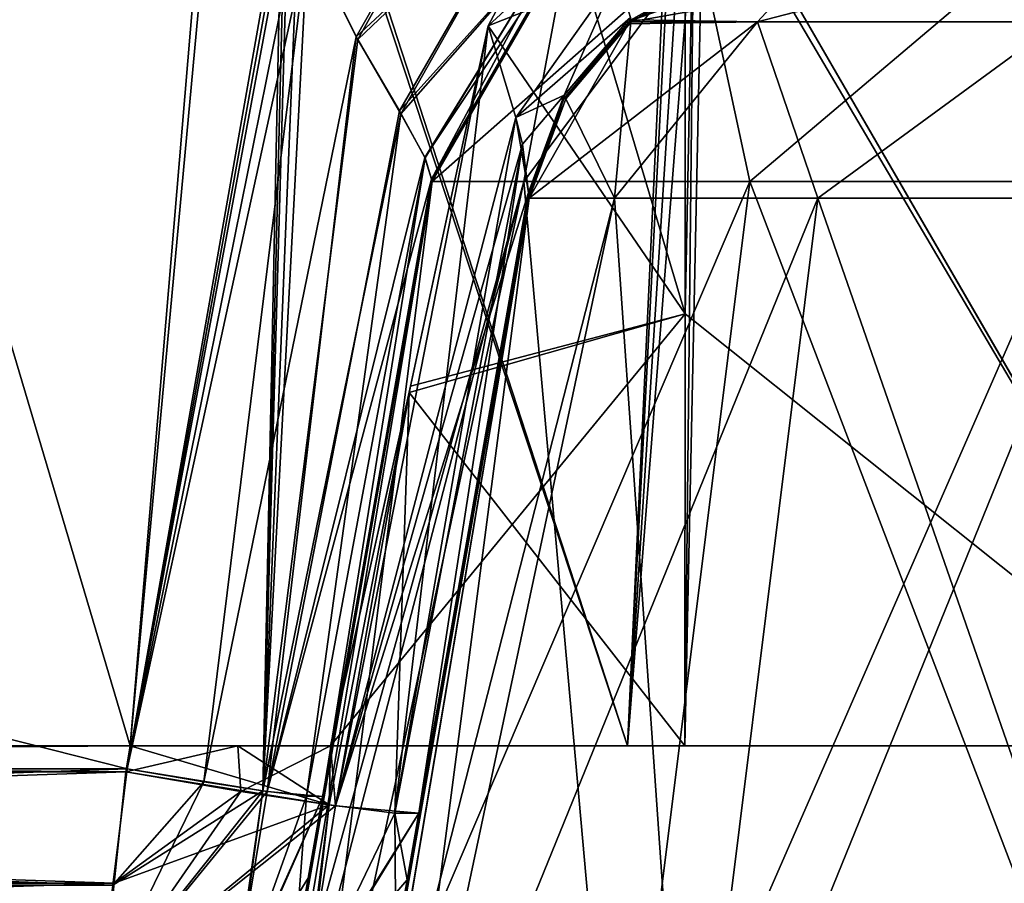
# Model space of a CAD drawing. Header units: millimetres. Extents: x -294 to 294, y -42 to 464.
# Tile 174 of 223: x 198 to 218, y 12 to 30. Entities that reach past the tile are written whole.
import ezdxf

# ---------------------------------------------------------------- set-up
doc = ezdxf.new("R2010")
doc.units = ezdxf.units.MM
doc.header["$LTSCALE"] = 65.185185
for name, color, linetype in [('13', 7, 'CONTINUOUS'), ('16', 7, 'CONTINUOUS'), ('2929', 7, 'CONTINUOUS'), ('2937', 7, 'CONTINUOUS'), ('2956', 7, 'CONTINUOUS'), ('2957', 7, 'CONTINUOUS'), ('2958', 7, 'CONTINUOUS'), ('2963', 7, 'CONTINUOUS'), ('2964', 7, 'CONTINUOUS'), ('2965', 7, 'CONTINUOUS'), ('2966', 7, 'CONTINUOUS'), ('2980', 7, 'CONTINUOUS'), ('2982', 7, 'CONTINUOUS'), ('2987', 7, 'CONTINUOUS'), ('2989', 7, 'CONTINUOUS'), ('2992', 7, 'CONTINUOUS'), ('2993', 7, 'CONTINUOUS'), ('2997', 7, 'CONTINUOUS'), ('2998', 7, 'CONTINUOUS'), ('2999', 7, 'CONTINUOUS'), ('3000', 7, 'CONTINUOUS'), ('3001', 7, 'CONTINUOUS'), ('3095', 7, 'CONTINUOUS'), ('3096', 7, 'CONTINUOUS'), ('3121', 7, 'CONTINUOUS'), ('3131', 7, 'CONTINUOUS'), ('3132', 7, 'CONTINUOUS'), ('3165', 7, 'CONTINUOUS'), ('3166', 7, 'CONTINUOUS'), ('3167', 7, 'CONTINUOUS'), ('3168', 7, 'CONTINUOUS'), ('3171', 7, 'CONTINUOUS'), ('3175', 7, 'CONTINUOUS'), ('3176', 7, 'CONTINUOUS'), ('3177', 7, 'CONTINUOUS'), ('3178', 7, 'CONTINUOUS'), ('3180', 7, 'CONTINUOUS'), ('3181', 7, 'CONTINUOUS'), ('3236', 7, 'CONTINUOUS'), ('3244', 7, 'CONTINUOUS'), ('3245', 7, 'CONTINUOUS'), ('3246', 7, 'CONTINUOUS'), ('3248', 7, 'CONTINUOUS'), ('3249', 7, 'CONTINUOUS'), ('3250', 7, 'CONTINUOUS'), ('3251', 7, 'CONTINUOUS'), ('3252', 7, 'CONTINUOUS'), ('3253', 7, 'CONTINUOUS'), ('3257', 7, 'CONTINUOUS'), ('3259', 7, 'CONTINUOUS')]:
    doc.layers.add(name, color=color, linetype=linetype)

msp = doc.modelspace()

# ---------------------------------------------------------------- linework, layer by layer
at = {"layer": '13', "color": 250, "linetype": 'Continuous', "true_color": 0x404040}
for points in [[(252, -16, -447), (-252, -16, -447), (252, 68, -447), (252, -16, -447)], [(-252, -16, -447), (-252, 68, -447), (252, 68, -447), (-252, -16, -447)]]:
    msp.add_3dface(points, dxfattribs=at)
at = {"layer": '16', "color": 250, "linetype": 'Continuous', "true_color": 0x404040}
for points in [[(-252, 68.009, -431.591), (-252, 0.991, -431.006), (252, 0.991, -431.006), (-252, 68.009, -431.591)], [(252, 68.009, -431.591), (-252, 68.009, -431.591), (252, 0.991, -431.006), (252, 68.009, -431.591)]]:
    msp.add_3dface(points, dxfattribs=at)
at = {"layer": '2929', "linetype": 'Continuous'}
for points in [[(133.492, 14.539, -319.251), (203.117, 32.174, -319.867), (130.383, 32.174, -319.867), (133.492, 14.539, -319.251)], [(200.008, 14.539, -319.251), (203.117, 32.174, -319.867), (133.492, 14.539, -319.251), (200.008, 14.539, -319.251)]]:
    msp.add_3dface(points, dxfattribs=at)
at = {"layer": '2937', "linetype": 'Continuous'}
for points in [[(133.492, 14.539, -27.749), (130.383, 32.174, -27.133), (200.008, 14.539, -27.749), (133.492, 14.539, -27.749)], [(200.008, 14.539, -27.749), (130.383, 32.174, -27.133), (203.117, 32.174, -27.133), (200.008, 14.539, -27.749)]]:
    msp.add_3dface(points, dxfattribs=at)
at = {"layer": '2956', "linetype": 'Continuous'}
for points in [[(200.008, 14.539, -319.251), (133.492, 14.539, -319.251), (133.78, 12.195, -318.958), (200.008, 14.539, -319.251)], [(199.72, 12.195, -318.958), (200.008, 14.539, -319.251), (133.78, 12.195, -318.958), (199.72, 12.195, -318.958)]]:
    msp.add_3dface(points, dxfattribs=at)
at = {"layer": '2957', "linetype": 'Continuous'}
for points in [[(200.008, 14.539, -319.251), (199.72, 12.195, -318.958), (202.742, 14.097, -318.114), (200.008, 14.539, -319.251)], [(199.72, 12.195, -318.958), (199.443, 9.942, -318.251), (202.742, 14.097, -318.114), (199.72, 12.195, -318.958)], [(202.742, 14.097, -318.114), (199.443, 9.942, -318.251), (202.143, 9.95, -317.084), (202.742, 14.097, -318.114)], [(202.178, 9.958, -317.05), (202.742, 14.097, -318.114), (202.143, 9.95, -317.084), (202.178, 9.958, -317.05)], [(203.622, 13.987, -316.82), (202.742, 14.097, -318.114), (202.178, 9.958, -317.05), (203.622, 13.987, -316.82)], [(203.382, 10.78, -314.557), (203.622, 13.987, -316.82), (202.178, 9.958, -317.05), (203.382, 10.78, -314.557)], [(203.947, 13.984, -315.253), (203.622, 13.987, -316.82), (203.382, 10.78, -314.557), (203.947, 13.984, -315.253)], [(203.659, 12.352, -315.049), (203.947, 13.984, -315.253), (203.382, 10.78, -314.557), (203.659, 12.352, -315.049)]]:
    msp.add_3dface(points, dxfattribs=at)
at = {"layer": '2958', "linetype": 'Continuous'}
for points in [[(203.117, 32.174, -319.867), (200.008, 14.539, -319.251), (202.742, 14.097, -318.114), (203.117, 32.174, -319.867)], [(203.117, 32.174, -319.867), (202.742, 14.097, -318.114), (203.184, 32.057, -319.862), (203.117, 32.174, -319.867)], [(202.742, 14.097, -318.114), (203.252, 31.941, -319.855), (203.184, 32.057, -319.862), (202.742, 14.097, -318.114)], [(203.252, 31.941, -319.855), (202.742, 14.097, -318.114), (203.452, 31.596, -319.823), (203.252, 31.941, -319.855)], [(203.452, 31.596, -319.823), (202.742, 14.097, -318.114), (203.65, 31.259, -319.776), (203.452, 31.596, -319.823)], [(203.65, 31.259, -319.776), (202.742, 14.097, -318.114), (204.652, 29.236, -319.213), (203.65, 31.259, -319.776)], [(204.652, 29.236, -319.213), (202.742, 14.097, -318.114), (205.524, 27.743, -318.178), (204.652, 29.236, -319.213)], [(202.742, 14.097, -318.114), (203.622, 13.987, -316.82), (205.524, 27.743, -318.178), (202.742, 14.097, -318.114)], [(205.524, 27.743, -318.178), (203.622, 13.987, -316.82), (206.013, 26.852, -316.951), (205.524, 27.743, -318.178)], [(203.622, 13.987, -316.82), (203.947, 13.984, -315.253), (206.013, 26.852, -316.951), (203.622, 13.987, -316.82)], [(206.013, 26.852, -316.951), (203.947, 13.984, -315.253), (206.141, 26.425, -315.688), (206.013, 26.852, -316.951)]]:
    msp.add_3dface(points, dxfattribs=at)
at = {"layer": '2963', "linetype": 'Continuous'}
for points in [[(203.65, 31.259, -319.776), (204.652, 29.236, -319.213), (207.608, 34.561, -319.599), (203.65, 31.259, -319.776)], [(207.608, 34.561, -319.599), (204.652, 29.236, -319.213), (208.372, 32.788, -318.447), (207.608, 34.561, -319.599)], [(204.652, 29.236, -319.213), (205.524, 27.743, -318.178), (208.372, 32.788, -318.447), (204.652, 29.236, -319.213)], [(205.524, 27.743, -318.178), (208.9, 31.585, -316.796), (208.372, 32.788, -318.447), (205.524, 27.743, -318.178)], [(205.524, 27.743, -318.178), (206.013, 26.852, -316.951), (208.9, 31.585, -316.796), (205.524, 27.743, -318.178)], [(206.013, 26.852, -316.951), (206.141, 26.425, -315.688), (208.9, 31.585, -316.796), (206.013, 26.852, -316.951)], [(206.141, 26.425, -315.688), (208.85, 31.136, -315.038), (208.9, 31.585, -316.796), (206.141, 26.425, -315.688)]]:
    msp.add_3dface(points, dxfattribs=at)
at = {"layer": '2964', "linetype": 'Continuous'}
for points in [[(206.131, 26.368, -314.557), (208.862, 31.115, -314.434), (206.134, 26.384, -315.123), (206.131, 26.368, -314.557)], [(208.862, 31.115, -314.434), (206.141, 26.425, -315.688), (206.134, 26.384, -315.123), (208.862, 31.115, -314.434)], [(208.85, 31.136, -315.038), (206.141, 26.425, -315.688), (208.862, 31.115, -314.434), (208.85, 31.136, -315.038)]]:
    msp.add_3dface(points, dxfattribs=at)
at = {"layer": '2965', "linetype": 'Continuous'}
for points in [[(208.862, 31.115, -314.434), (206.131, 26.368, -314.557), (208.886, 31.126, -313.845), (208.862, 31.115, -314.434)], [(208.886, 31.126, -313.845), (206.131, 26.368, -314.557), (206.136, 26.368, -314.057), (208.886, 31.126, -313.845)], [(206.155, 26.379, -313.558), (208.886, 31.126, -313.845), (206.136, 26.368, -314.057), (206.155, 26.379, -313.558)]]:
    msp.add_3dface(points, dxfattribs=at)
at = {"layer": '2966', "linetype": 'Continuous'}
for points in [[(208.886, 31.126, -313.845), (206.155, 26.379, -313.558), (207.998, 26.379, -305.707), (208.886, 31.126, -313.845)], [(211.536, 31.126, -304.806), (208.886, 31.126, -313.845), (207.998, 26.379, -305.707), (211.536, 31.126, -304.806)], [(212.554, 26.379, -299.054), (211.536, 31.126, -304.806), (207.998, 26.379, -305.707), (212.554, 26.379, -299.054)], [(218.167, 31.126, -298.118), (211.536, 31.126, -304.806), (212.554, 26.379, -299.054), (218.167, 31.126, -298.118)], [(219.207, 26.379, -294.498), (218.167, 31.126, -298.118), (212.554, 26.379, -299.054), (219.207, 26.379, -294.498)]]:
    msp.add_3dface(points, dxfattribs=at)
at = {"layer": '2980', "linetype": 'Continuous'}
for points in [[(203.461, 5.105, -307.189), (206.155, 26.379, -313.558), (202.822, 6.475, -311.38), (203.461, 5.105, -307.189)], [(206.155, 26.379, -313.558), (202.978, 8.287, -313.226), (202.822, 6.475, -311.38), (206.155, 26.379, -313.558)], [(206.155, 26.379, -313.558), (206.136, 26.368, -314.057), (202.978, 8.287, -313.226), (206.155, 26.379, -313.558)], [(206.131, 26.368, -314.557), (203.382, 10.78, -314.557), (202.978, 8.287, -313.226), (206.131, 26.368, -314.557)], [(206.136, 26.368, -314.057), (206.131, 26.368, -314.557), (202.978, 8.287, -313.226), (206.136, 26.368, -314.057)], [(207.998, 26.379, -305.707), (206.155, 26.379, -313.558), (203.461, 5.105, -307.189), (207.998, 26.379, -305.707)], [(207.998, 26.379, -305.707), (203.461, 5.105, -307.189), (209.902, 5.105, -296.402), (207.998, 26.379, -305.707)], [(212.554, 26.379, -299.054), (207.998, 26.379, -305.707), (209.902, 5.105, -296.402), (212.554, 26.379, -299.054)], [(220.689, 5.105, -289.961), (212.554, 26.379, -299.054), (209.902, 5.105, -296.402), (220.689, 5.105, -289.961)], [(219.207, 26.379, -294.498), (212.554, 26.379, -299.054), (220.689, 5.105, -289.961), (219.207, 26.379, -294.498)]]:
    msp.add_3dface(points, dxfattribs=at)
at = {"layer": '2982', "linetype": 'Continuous'}
for points in [[(206.141, 26.425, -315.688), (203.947, 13.984, -315.253), (206.134, 26.384, -315.123), (206.141, 26.425, -315.688)], [(203.659, 12.352, -315.049), (203.382, 10.78, -314.557), (206.131, 26.368, -314.557), (203.659, 12.352, -315.049)], [(203.947, 13.984, -315.253), (203.659, 12.352, -315.049), (206.131, 26.368, -314.557), (203.947, 13.984, -315.253)], [(203.947, 13.984, -315.253), (206.131, 26.368, -314.557), (206.134, 26.384, -315.123), (203.947, 13.984, -315.253)]]:
    msp.add_3dface(points, dxfattribs=at)
at = {"layer": '2987', "linetype": 'Continuous'}
for points in [[(203.65, 31.259, -27.224), (207.608, 34.561, -27.401), (204.62, 29.292, -27.761), (203.65, 31.259, -27.224)], [(207.608, 34.561, -27.401), (208.372, 32.788, -28.553), (204.62, 29.292, -27.761), (207.608, 34.561, -27.401)], [(204.62, 29.292, -27.761), (208.372, 32.788, -28.553), (205.492, 27.798, -28.768), (204.62, 29.292, -27.761)], [(208.372, 32.788, -28.553), (208.9, 31.585, -30.204), (205.492, 27.798, -28.768), (208.372, 32.788, -28.553)], [(205.492, 27.798, -28.768), (208.9, 31.585, -30.204), (206.008, 26.862, -30.03), (205.492, 27.798, -28.768)], [(208.9, 31.585, -30.204), (208.85, 31.136, -31.962), (206.008, 26.862, -30.03), (208.9, 31.585, -30.204)], [(206.008, 26.862, -30.03), (208.85, 31.136, -31.962), (206.141, 26.425, -31.312), (206.008, 26.862, -30.03)]]:
    msp.add_3dface(points, dxfattribs=at)
at = {"layer": '2989', "linetype": 'Continuous'}
for points in [[(200.008, 14.539, -27.749), (203.117, 32.174, -27.133), (203.184, 32.057, -27.138), (200.008, 14.539, -27.749)], [(203.252, 31.941, -27.145), (200.008, 14.539, -27.749), (203.184, 32.057, -27.138), (203.252, 31.941, -27.145)], [(200.008, 14.539, -27.749), (203.252, 31.941, -27.145), (203.452, 31.596, -27.177), (200.008, 14.539, -27.749)], [(203.65, 31.259, -27.224), (200.008, 14.539, -27.749), (203.452, 31.596, -27.177), (203.65, 31.259, -27.224)], [(200.008, 14.539, -27.749), (203.65, 31.259, -27.224), (201.552, 14.279, -28.078), (200.008, 14.539, -27.749)], [(203.65, 31.259, -27.224), (204.62, 29.292, -27.761), (201.552, 14.279, -28.078), (203.65, 31.259, -27.224)], [(201.552, 14.279, -28.078), (204.62, 29.292, -27.761), (202.827, 14.085, -28.971), (201.552, 14.279, -28.078)], [(204.62, 29.292, -27.761), (205.492, 27.798, -28.768), (202.827, 14.085, -28.971), (204.62, 29.292, -27.761)], [(205.492, 27.798, -28.768), (206.008, 26.862, -30.03), (202.827, 14.085, -28.971), (205.492, 27.798, -28.768)], [(206.008, 26.862, -30.03), (206.141, 26.425, -31.312), (202.827, 14.085, -28.971), (206.008, 26.862, -30.03)], [(202.827, 14.085, -28.971), (206.141, 26.425, -31.312), (203.947, 13.984, -31.747), (202.827, 14.085, -28.971)]]:
    msp.add_3dface(points, dxfattribs=at)
at = {"layer": '2992', "linetype": 'Continuous'}
for points in [[(200.008, 14.539, -27.749), (201.552, 14.279, -28.078), (199.72, 12.195, -28.042), (200.008, 14.539, -27.749)], [(201.552, 14.279, -28.078), (202.827, 14.085, -28.971), (199.443, 9.942, -28.749), (201.552, 14.279, -28.078)], [(199.72, 12.195, -28.042), (201.552, 14.279, -28.078), (199.443, 9.942, -28.749), (199.72, 12.195, -28.042)], [(199.443, 9.942, -28.749), (202.827, 14.085, -28.971), (202.143, 9.95, -29.916), (199.443, 9.942, -28.749)], [(202.827, 14.085, -28.971), (203.947, 13.984, -31.747), (202.143, 9.95, -29.916), (202.827, 14.085, -28.971)], [(202.143, 9.95, -29.916), (203.947, 13.984, -31.747), (202.178, 9.958, -29.95), (202.143, 9.95, -29.916)], [(202.178, 9.958, -29.95), (203.947, 13.984, -31.747), (203.659, 12.352, -31.951), (202.178, 9.958, -29.95)], [(203.382, 10.78, -32.443), (202.178, 9.958, -29.95), (203.659, 12.352, -31.951), (203.382, 10.78, -32.443)]]:
    msp.add_3dface(points, dxfattribs=at)
at = {"layer": '2993', "linetype": 'Continuous'}
for points in [[(133.492, 14.539, -27.749), (200.008, 14.539, -27.749), (199.72, 12.195, -28.042), (133.492, 14.539, -27.749)], [(133.492, 14.539, -27.749), (199.72, 12.195, -28.042), (133.78, 12.195, -28.042), (133.492, 14.539, -27.749)]]:
    msp.add_3dface(points, dxfattribs=at)
at = {"layer": '2997', "linetype": 'Continuous'}
for points in [[(203.461, 5.105, -39.811), (202.822, 6.474, -35.62), (207.998, 26.379, -41.293), (203.461, 5.105, -39.811)], [(202.822, 6.474, -35.62), (202.976, 8.271, -33.785), (207.998, 26.379, -41.293), (202.822, 6.474, -35.62)], [(202.976, 8.271, -33.785), (203.382, 10.78, -32.443), (206.155, 26.379, -33.442), (202.976, 8.271, -33.785)], [(207.998, 26.379, -41.293), (202.976, 8.271, -33.785), (206.155, 26.379, -33.442), (207.998, 26.379, -41.293)], [(206.155, 26.379, -33.442), (203.382, 10.78, -32.443), (206.136, 26.368, -32.943), (206.155, 26.379, -33.442)], [(203.382, 10.78, -32.443), (206.131, 26.368, -32.443), (206.136, 26.368, -32.943), (203.382, 10.78, -32.443)], [(209.902, 5.105, -50.598), (203.461, 5.105, -39.811), (212.554, 26.379, -47.946), (209.902, 5.105, -50.598)], [(212.554, 26.379, -47.946), (203.461, 5.105, -39.811), (207.998, 26.379, -41.293), (212.554, 26.379, -47.946)], [(220.689, 5.105, -57.039), (209.902, 5.105, -50.598), (219.207, 26.379, -52.502), (220.689, 5.105, -57.039)], [(219.207, 26.379, -52.502), (209.902, 5.105, -50.598), (212.554, 26.379, -47.946), (219.207, 26.379, -52.502)]]:
    msp.add_3dface(points, dxfattribs=at)
at = {"layer": '2998', "linetype": 'Continuous'}
for points in [[(206.136, 26.368, -32.943), (206.131, 26.368, -32.443), (208.886, 31.126, -33.155), (206.136, 26.368, -32.943)], [(206.131, 26.368, -32.443), (208.862, 31.115, -32.566), (208.886, 31.126, -33.155), (206.131, 26.368, -32.443)], [(206.155, 26.379, -33.442), (206.136, 26.368, -32.943), (208.886, 31.126, -33.155), (206.155, 26.379, -33.442)]]:
    msp.add_3dface(points, dxfattribs=at)
at = {"layer": '2999', "linetype": 'Continuous'}
for points in [[(208.862, 31.115, -32.566), (206.131, 26.368, -32.443), (206.134, 26.384, -31.878), (208.862, 31.115, -32.566)], [(206.141, 26.425, -31.312), (208.862, 31.115, -32.566), (206.134, 26.384, -31.878), (206.141, 26.425, -31.312)], [(206.141, 26.425, -31.312), (208.85, 31.136, -31.962), (208.862, 31.115, -32.566), (206.141, 26.425, -31.312)]]:
    msp.add_3dface(points, dxfattribs=at)
at = {"layer": '3000', "linetype": 'Continuous'}
for points in [[(203.947, 13.984, -31.747), (206.141, 26.425, -31.312), (206.134, 26.384, -31.878), (203.947, 13.984, -31.747)], [(203.382, 10.78, -32.443), (203.947, 13.984, -31.747), (206.131, 26.368, -32.443), (203.382, 10.78, -32.443)], [(206.131, 26.368, -32.443), (203.947, 13.984, -31.747), (206.134, 26.384, -31.878), (206.131, 26.368, -32.443)], [(203.947, 13.984, -31.747), (203.382, 10.78, -32.443), (203.659, 12.352, -31.951), (203.947, 13.984, -31.747)]]:
    msp.add_3dface(points, dxfattribs=at)
at = {"layer": '3001', "linetype": 'Continuous'}
for points in [[(207.998, 26.379, -41.293), (206.155, 26.379, -33.442), (211.536, 31.126, -42.194), (207.998, 26.379, -41.293)], [(206.155, 26.379, -33.442), (208.886, 31.126, -33.155), (211.536, 31.126, -42.194), (206.155, 26.379, -33.442)], [(212.554, 26.379, -47.946), (207.998, 26.379, -41.293), (211.536, 31.126, -42.194), (212.554, 26.379, -47.946)], [(212.554, 26.379, -47.946), (211.536, 31.126, -42.194), (218.167, 31.126, -48.882), (212.554, 26.379, -47.946)], [(219.207, 26.379, -52.502), (212.554, 26.379, -47.946), (218.167, 31.126, -48.882), (219.207, 26.379, -52.502)]]:
    msp.add_3dface(points, dxfattribs=at)
at = {"layer": '3095', "linetype": 'Continuous'}
for points in [[(233.097, 372.6, -333.556), (238.439, 372.6, -332.496), (210.087, 15, -321.068), (233.097, 372.6, -333.556)], [(210.087, 15, -321.068), (238.439, 372.6, -332.496), (222.344, 15, -317.787), (210.087, 15, -321.068)]]:
    msp.add_3dface(points, dxfattribs=at)
at = {"layer": '3096', "linetype": 'Continuous'}
for points in [[(233.097, 372.6, -333.556), (210.087, 15, -321.068), (226.25, 327, -331.963), (233.097, 372.6, -333.556)], [(210.087, 15, -321.068), (200.07, 15, -321.068), (107.25, 327, -331.963), (210.087, 15, -321.068)], [(108.75, 327, -331.963), (210.087, 15, -321.068), (107.25, 327, -331.963), (108.75, 327, -331.963)], [(200.07, 15, -321.068), (133.43, 15, -321.068), (107.25, 327, -331.963), (200.07, 15, -321.068)], [(224.75, 327, -331.963), (210.087, 15, -321.068), (108.75, 327, -331.963), (224.75, 327, -331.963)], [(226.25, 327, -331.963), (210.087, 15, -321.068), (224.75, 327, -331.963), (226.25, 327, -331.963)], [(133.522, 14.477, -321.05), (133.43, 15, -321.068), (199.978, 14.477, -321.05), (133.522, 14.477, -321.05)], [(199.978, 14.477, -321.05), (133.43, 15, -321.068), (200.07, 15, -321.068), (199.978, 14.477, -321.05)]]:
    msp.add_3dface(points, dxfattribs=at)
at = {"layer": '3121', "linetype": 'Continuous'}
for points in [[(233.097, 372.6, -13.444), (226.25, 327, -15.037), (200.07, 15, -25.932), (233.097, 372.6, -13.444)], [(210.087, 15, -25.932), (233.097, 372.6, -13.444), (200.07, 15, -25.932), (210.087, 15, -25.932)], [(108.75, 327, -15.037), (123.413, 15, -25.932), (224.75, 327, -15.037), (108.75, 327, -15.037)], [(224.75, 327, -15.037), (123.413, 15, -25.932), (226.25, 327, -15.037), (224.75, 327, -15.037)], [(226.25, 327, -15.037), (123.413, 15, -25.932), (133.43, 15, -25.932), (226.25, 327, -15.037)], [(200.07, 15, -25.932), (226.25, 327, -15.037), (133.43, 15, -25.932), (200.07, 15, -25.932)], [(133.522, 14.477, -25.95), (200.07, 15, -25.932), (133.43, 15, -25.932), (133.522, 14.477, -25.95)], [(199.978, 14.477, -25.95), (200.07, 15, -25.932), (133.522, 14.477, -25.95), (199.978, 14.477, -25.95)]]:
    msp.add_3dface(points, dxfattribs=at)
at = {"layer": '3131', "linetype": 'Continuous'}
msp.add_3dface([(233.097, 372.6, -13.444), (210.087, 15, -25.932), (222.338, 15, -29.21), (233.097, 372.6, -13.444)], dxfattribs=at)
at = {"layer": '3132', "linetype": 'Continuous'}
for points in [[(210.087, 15, -25.932), (200.07, 15, -25.932), (202.234, 15, -26.324), (210.087, 15, -25.932)], [(204.103, 15, -27.443), (210.087, 15, -25.932), (202.234, 15, -26.324), (204.103, 15, -27.443)], [(211.246, 15, -27.443), (210.087, 15, -25.932), (204.103, 15, -27.443), (211.246, 15, -27.443)], [(222.338, 15, -29.21), (210.087, 15, -25.932), (222.151, 15, -30.361), (222.338, 15, -29.21)], [(222.151, 15, -30.361), (210.087, 15, -25.932), (211.246, 15, -27.443), (222.151, 15, -30.361)]]:
    msp.add_3dface(points, dxfattribs=at)
at = {"layer": '3165', "linetype": 'Continuous'}
for points in [[(199.978, 14.477, -25.95), (133.522, 14.477, -25.95), (133.759, 12.236, -26.198), (199.978, 14.477, -25.95)], [(199.741, 12.236, -26.198), (199.978, 14.477, -25.95), (133.759, 12.236, -26.198), (199.741, 12.236, -26.198)], [(133.989, 10.059, -26.778), (199.741, 12.236, -26.198), (133.759, 12.236, -26.198), (133.989, 10.059, -26.778)], [(199.511, 10.059, -26.778), (199.741, 12.236, -26.198), (133.989, 10.059, -26.778), (199.511, 10.059, -26.778)]]:
    msp.add_3dface(points, dxfattribs=at)
at = {"layer": '3166', "linetype": 'Continuous'}
for points in [[(199.978, 14.477, -25.95), (199.741, 12.236, -26.198), (204.08, 13.813, -27.656), (199.978, 14.477, -25.95)], [(199.741, 12.236, -26.198), (199.511, 10.059, -26.778), (204.08, 13.813, -27.656), (199.741, 12.236, -26.198)], [(204.08, 13.813, -27.656), (199.511, 10.059, -26.778), (203.579, 9.96, -28.551), (204.08, 13.813, -27.656)], [(203.632, 9.969, -28.603), (204.08, 13.813, -27.656), (203.579, 9.96, -28.551), (203.632, 9.969, -28.603)], [(205.4, 13.648, -29.595), (204.08, 13.813, -27.656), (203.632, 9.969, -28.603), (205.4, 13.648, -29.595)], [(205.42, 10.993, -32.443), (205.4, 13.648, -29.595), (203.632, 9.969, -28.603), (205.42, 10.993, -32.443)], [(205.887, 13.644, -31.946), (205.4, 13.648, -29.595), (205.65, 12.301, -32.095), (205.887, 13.644, -31.946)], [(205.65, 12.301, -32.095), (205.4, 13.648, -29.595), (205.42, 10.993, -32.443), (205.65, 12.301, -32.095)]]:
    msp.add_3dface(points, dxfattribs=at)
at = {"layer": '3167', "linetype": 'Continuous'}
for points in [[(205.688, 22.125, -27.505), (205.4, 13.648, -29.595), (207.284, 29.517, -27.57), (205.688, 22.125, -27.505)], [(207.284, 29.517, -27.57), (205.4, 13.648, -29.595), (207.837, 27.667, -29.027), (207.284, 29.517, -27.57)], [(207.837, 27.667, -29.027), (205.4, 13.648, -29.595), (207.974, 27.129, -29.643), (207.837, 27.667, -29.027)], [(205.4, 13.648, -29.595), (205.887, 13.644, -31.946), (207.974, 27.129, -29.643), (205.4, 13.648, -29.595)], [(205.887, 13.644, -31.946), (208.093, 26.152, -31.51), (207.974, 27.129, -29.643), (205.887, 13.644, -31.946)], [(204.103, 15, -27.443), (204.08, 13.813, -27.656), (205.688, 22.125, -27.505), (204.103, 15, -27.443)], [(204.08, 13.813, -27.656), (205.4, 13.648, -29.595), (205.688, 22.125, -27.505), (204.08, 13.813, -27.656)], [(200.07, 15, -25.932), (199.978, 14.477, -25.95), (204.08, 13.813, -27.656), (200.07, 15, -25.932)], [(202.234, 15, -26.324), (200.07, 15, -25.932), (204.08, 13.813, -27.656), (202.234, 15, -26.324)], [(204.103, 15, -27.443), (202.234, 15, -26.324), (204.08, 13.813, -27.656), (204.103, 15, -27.443)]]:
    msp.add_3dface(points, dxfattribs=at)
at = {"layer": '3168', "linetype": 'Continuous'}
for points in [[(207.284, 29.517, -27.57), (209.881, 30.548, -29.68), (208.717, 32.214, -27.593), (207.284, 29.517, -27.57)], [(207.284, 29.517, -27.57), (207.837, 27.667, -29.027), (209.881, 30.548, -29.68), (207.284, 29.517, -27.57)], [(207.837, 27.667, -29.027), (210.151, 29.685, -31.998), (209.881, 30.548, -29.68), (207.837, 27.667, -29.027)], [(210.151, 29.685, -31.998), (207.837, 27.667, -29.027), (208.815, 28.115, -31.772), (210.151, 29.685, -31.998)], [(207.837, 27.667, -29.027), (207.974, 27.129, -29.643), (208.815, 28.115, -31.772), (207.837, 27.667, -29.027)], [(207.974, 27.129, -29.643), (208.093, 26.152, -31.51), (208.815, 28.115, -31.772), (207.974, 27.129, -29.643)]]:
    msp.add_3dface(points, dxfattribs=at)
at = {"layer": '3171', "linetype": 'Continuous'}
for points in [[(204.788, 6.396, -35.333), (205.352, 4.958, -39.245), (208.109, 26.042, -33.632), (204.788, 6.396, -35.333)], [(204.969, 8.253, -33.668), (204.788, 6.396, -35.333), (208.109, 26.042, -33.632), (204.969, 8.253, -33.668)], [(205.42, 10.993, -32.443), (204.969, 8.253, -33.668), (208.077, 26.066, -32.443), (205.42, 10.993, -32.443)], [(208.077, 26.066, -32.443), (204.969, 8.253, -33.668), (208.083, 26.048, -33.038), (208.077, 26.066, -32.443)], [(208.083, 26.048, -33.038), (204.969, 8.253, -33.668), (208.109, 26.042, -33.632), (208.083, 26.048, -33.038)], [(205.352, 4.958, -39.245), (211.297, 4.958, -49.203), (209.83, 26.042, -40.637), (205.352, 4.958, -39.245)], [(208.109, 26.042, -33.632), (205.352, 4.958, -39.245), (209.83, 26.042, -40.637), (208.109, 26.042, -33.632)], [(209.83, 26.042, -40.637), (211.297, 4.958, -49.203), (213.926, 26.042, -46.574), (209.83, 26.042, -40.637)], [(211.297, 4.958, -49.203), (221.255, 4.958, -55.148), (213.926, 26.042, -46.574), (211.297, 4.958, -49.203)], [(213.926, 26.042, -46.574), (221.255, 4.958, -55.148), (219.863, 26.042, -50.67), (213.926, 26.042, -46.574)]]:
    msp.add_3dface(points, dxfattribs=at)
at = {"layer": '3175', "linetype": 'Continuous'}
for points in [[(205.65, 12.301, -32.095), (205.42, 10.993, -32.443), (208.077, 26.066, -32.443), (205.65, 12.301, -32.095)], [(205.887, 13.644, -31.946), (205.65, 12.301, -32.095), (208.077, 26.066, -32.443), (205.887, 13.644, -31.946)], [(208.093, 26.152, -31.51), (205.887, 13.644, -31.946), (208.084, 26.101, -31.976), (208.093, 26.152, -31.51)], [(205.887, 13.644, -31.946), (208.077, 26.066, -32.443), (208.084, 26.101, -31.976), (205.887, 13.644, -31.946)]]:
    msp.add_3dface(points, dxfattribs=at)
at = {"layer": '3176', "linetype": 'Continuous'}
for points in [[(210.158, 29.638, -32.674), (208.815, 28.115, -31.772), (208.808, 28.052, -32.567), (210.158, 29.638, -32.674)], [(210.151, 29.685, -31.998), (208.815, 28.115, -31.772), (210.158, 29.638, -32.674), (210.151, 29.685, -31.998)], [(208.084, 26.101, -31.976), (208.077, 26.066, -32.443), (208.808, 28.052, -32.567), (208.084, 26.101, -31.976)], [(208.093, 26.152, -31.51), (208.084, 26.101, -31.976), (208.808, 28.052, -32.567), (208.093, 26.152, -31.51)], [(208.815, 28.115, -31.772), (208.093, 26.152, -31.51), (208.808, 28.052, -32.567), (208.815, 28.115, -31.772)]]:
    msp.add_3dface(points, dxfattribs=at)
at = {"layer": '3177', "linetype": 'Continuous'}
for points in [[(214.007, 31, -33.281), (210.158, 29.638, -32.674), (210.206, 29.637, -33.507), (214.007, 31, -33.281)], [(210.158, 29.638, -32.674), (208.808, 28.052, -32.567), (210.206, 29.637, -33.507), (210.158, 29.638, -32.674)], [(210.206, 29.637, -33.507), (208.808, 28.052, -32.567), (210.158, 29.597, -33.51), (210.206, 29.637, -33.507)], [(210.158, 29.597, -33.51), (208.808, 28.052, -32.567), (208.845, 28.043, -33.588), (210.158, 29.597, -33.51)], [(208.808, 28.052, -32.567), (208.077, 26.066, -32.443), (208.845, 28.043, -33.588), (208.808, 28.052, -32.567)], [(208.077, 26.066, -32.443), (208.083, 26.048, -33.038), (208.845, 28.043, -33.588), (208.077, 26.066, -32.443)], [(208.083, 26.048, -33.038), (208.109, 26.042, -33.632), (208.845, 28.043, -33.588), (208.083, 26.048, -33.038)]]:
    msp.add_3dface(points, dxfattribs=at)
at = {"layer": '3178', "linetype": 'Continuous'}
for points in [[(214.007, 31, -33.281), (210.206, 29.637, -33.507), (212.709, 29.596, -41.715), (214.007, 31, -33.281)], [(214.007, 31, -33.281), (212.709, 29.596, -41.715), (218.101, 31, -42.392), (214.007, 31, -33.281)], [(212.709, 29.596, -41.715), (218.785, 29.596, -47.791), (218.101, 31, -42.392), (212.709, 29.596, -41.715)], [(209.83, 26.042, -40.637), (210.158, 29.597, -33.51), (208.845, 28.043, -33.588), (209.83, 26.042, -40.637)], [(210.158, 29.597, -33.51), (209.83, 26.042, -40.637), (212.709, 29.596, -41.715), (210.158, 29.597, -33.51)], [(209.83, 26.042, -40.637), (213.926, 26.042, -46.574), (212.709, 29.596, -41.715), (209.83, 26.042, -40.637)], [(210.206, 29.637, -33.507), (210.158, 29.597, -33.51), (212.709, 29.596, -41.715), (210.206, 29.637, -33.507)], [(212.709, 29.596, -41.715), (213.926, 26.042, -46.574), (218.785, 29.596, -47.791), (212.709, 29.596, -41.715)], [(213.926, 26.042, -46.574), (219.863, 26.042, -50.67), (218.785, 29.596, -47.791), (213.926, 26.042, -46.574)], [(208.109, 26.042, -33.632), (209.83, 26.042, -40.637), (208.845, 28.043, -33.588), (208.109, 26.042, -33.632)]]:
    msp.add_3dface(points, dxfattribs=at)
at = {"layer": '3180', "linetype": 'Continuous'}
for points in [[(222.151, 15, -30.361), (211.246, 15, -27.443), (211.632, 33.184, -27.605), (222.151, 15, -30.361)], [(211.632, 33.184, -27.605), (211.246, 15, -27.443), (211.441, 33.184, -27.603), (211.632, 33.184, -27.605)], [(211.441, 33.184, -27.603), (211.246, 15, -27.443), (211.255, 23.709, -27.519), (211.441, 33.184, -27.603)], [(211.253, 33.176, -27.602), (211.441, 33.184, -27.603), (211.255, 23.709, -27.519), (211.253, 33.176, -27.602)], [(222.151, 15, -30.361), (211.632, 33.184, -27.605), (222.183, 33.062, -30.563), (222.151, 15, -30.361)]]:
    msp.add_3dface(points, dxfattribs=at)
at = {"layer": '3181', "linetype": 'Continuous'}
for points in [[(208.717, 32.214, -27.593), (211.253, 33.176, -27.602), (211.255, 23.709, -27.519), (208.717, 32.214, -27.593)], [(207.284, 29.517, -27.57), (208.717, 32.214, -27.593), (211.255, 23.709, -27.519), (207.284, 29.517, -27.57)], [(205.688, 22.125, -27.505), (207.284, 29.517, -27.57), (211.255, 23.709, -27.519), (205.688, 22.125, -27.505)], [(211.246, 15, -27.443), (205.688, 22.125, -27.505), (211.255, 23.709, -27.519), (211.246, 15, -27.443)], [(211.246, 15, -27.443), (204.103, 15, -27.443), (205.688, 22.125, -27.505), (211.246, 15, -27.443)]]:
    msp.add_3dface(points, dxfattribs=at)
at = {"layer": '3236', "linetype": 'Continuous'}
for points in [[(133.522, 14.477, -321.05), (199.978, 14.477, -321.05), (199.741, 12.236, -320.802), (133.522, 14.477, -321.05)], [(133.522, 14.477, -321.05), (199.741, 12.236, -320.802), (133.759, 12.236, -320.802), (133.522, 14.477, -321.05)], [(199.511, 10.059, -320.222), (133.989, 10.059, -320.222), (133.759, 12.236, -320.802), (199.511, 10.059, -320.222)], [(199.741, 12.236, -320.802), (199.511, 10.059, -320.222), (133.759, 12.236, -320.802), (199.741, 12.236, -320.802)]]:
    msp.add_3dface(points, dxfattribs=at)
at = {"layer": '3244', "linetype": 'Continuous'}
for points in [[(200.07, 15, -321.068), (210.087, 15, -321.068), (202.235, 15, -320.676), (200.07, 15, -321.068)], [(202.235, 15, -320.676), (210.087, 15, -321.068), (204.103, 15, -319.557), (202.235, 15, -320.676)], [(204.103, 15, -319.557), (210.087, 15, -321.068), (211.246, 15, -319.557), (204.103, 15, -319.557)], [(210.087, 15, -321.068), (222.344, 15, -317.787), (211.246, 15, -319.557), (210.087, 15, -321.068)], [(211.246, 15, -319.557), (222.344, 15, -317.787), (222.158, 15, -316.635), (211.246, 15, -319.557)]]:
    msp.add_3dface(points, dxfattribs=at)
at = {"layer": '3245', "linetype": 'Continuous'}
for points in [[(207.284, 29.517, -319.43), (207.837, 27.667, -317.973), (204.206, 13.795, -319.217), (207.284, 29.517, -319.43)], [(205.716, 22.254, -319.493), (207.284, 29.517, -319.43), (204.206, 13.795, -319.217), (205.716, 22.254, -319.493)], [(207.837, 27.667, -317.973), (207.974, 27.129, -317.356), (204.206, 13.795, -319.217), (207.837, 27.667, -317.973)], [(207.974, 27.129, -317.356), (208.093, 26.152, -315.49), (204.206, 13.795, -319.217), (207.974, 27.129, -317.356)], [(204.206, 13.795, -319.217), (208.093, 26.152, -315.49), (205.887, 13.644, -315.054), (204.206, 13.795, -319.217)], [(204.103, 15, -319.557), (205.716, 22.254, -319.493), (204.206, 13.795, -319.217), (204.103, 15, -319.557)], [(199.978, 14.477, -321.05), (200.07, 15, -321.068), (202.235, 15, -320.676), (199.978, 14.477, -321.05)], [(199.978, 14.477, -321.05), (202.235, 15, -320.676), (202.296, 14.085, -320.555), (199.978, 14.477, -321.05)], [(202.235, 15, -320.676), (204.103, 15, -319.557), (202.296, 14.085, -320.555), (202.235, 15, -320.676)], [(202.296, 14.085, -320.555), (204.103, 15, -319.557), (204.206, 13.795, -319.217), (202.296, 14.085, -320.555)]]:
    msp.add_3dface(points, dxfattribs=at)
at = {"layer": '3246', "linetype": 'Continuous'}
for points in [[(209.881, 30.548, -317.32), (207.284, 29.517, -319.43), (208.717, 32.214, -319.407), (209.881, 30.548, -317.32)], [(207.837, 27.667, -317.973), (207.284, 29.517, -319.43), (209.881, 30.548, -317.32), (207.837, 27.667, -317.973)], [(207.837, 27.667, -317.973), (209.881, 30.548, -317.32), (208.815, 28.115, -315.228), (207.837, 27.667, -317.973)], [(208.815, 28.115, -315.228), (209.881, 30.548, -317.32), (210.151, 29.685, -315.002), (208.815, 28.115, -315.228)], [(208.093, 26.152, -315.49), (207.837, 27.667, -317.973), (208.815, 28.115, -315.228), (208.093, 26.152, -315.49)], [(208.093, 26.152, -315.49), (207.974, 27.129, -317.356), (207.837, 27.667, -317.973), (208.093, 26.152, -315.49)]]:
    msp.add_3dface(points, dxfattribs=at)
at = {"layer": '3248', "linetype": 'Continuous'}
for points in [[(211.442, 33.184, -319.397), (211.253, 33.176, -319.398), (211.255, 23.707, -319.481), (211.442, 33.184, -319.397)], [(222.158, 15, -316.635), (211.442, 33.184, -319.397), (211.255, 23.707, -319.481), (222.158, 15, -316.635)], [(222.158, 15, -316.635), (211.632, 33.184, -319.395), (211.442, 33.184, -319.397), (222.158, 15, -316.635)], [(211.632, 33.184, -319.395), (222.158, 15, -316.635), (222.183, 33.062, -316.437), (211.632, 33.184, -319.395)], [(211.246, 15, -319.557), (222.158, 15, -316.635), (211.255, 23.707, -319.481), (211.246, 15, -319.557)]]:
    msp.add_3dface(points, dxfattribs=at)
at = {"layer": '3249', "linetype": 'Continuous'}
for points in [[(207.284, 29.517, -319.43), (211.253, 33.176, -319.398), (208.717, 32.214, -319.407), (207.284, 29.517, -319.43)], [(211.253, 33.176, -319.398), (207.284, 29.517, -319.43), (211.255, 23.707, -319.481), (211.253, 33.176, -319.398)], [(207.284, 29.517, -319.43), (205.716, 22.254, -319.493), (211.255, 23.707, -319.481), (207.284, 29.517, -319.43)], [(204.103, 15, -319.557), (211.246, 15, -319.557), (211.255, 23.707, -319.481), (204.103, 15, -319.557)], [(205.716, 22.254, -319.493), (204.103, 15, -319.557), (211.255, 23.707, -319.481), (205.716, 22.254, -319.493)]]:
    msp.add_3dface(points, dxfattribs=at)
at = {"layer": '3250', "linetype": 'Continuous'}
for points in [[(208.808, 28.052, -314.433), (208.815, 28.115, -315.228), (210.158, 29.638, -314.326), (208.808, 28.052, -314.433)], [(208.815, 28.115, -315.228), (210.151, 29.685, -315.002), (210.158, 29.638, -314.326), (208.815, 28.115, -315.228)], [(208.808, 28.052, -314.433), (208.077, 26.066, -314.557), (208.084, 26.101, -315.024), (208.808, 28.052, -314.433)], [(208.093, 26.152, -315.49), (208.808, 28.052, -314.433), (208.084, 26.101, -315.024), (208.093, 26.152, -315.49)], [(208.093, 26.152, -315.49), (208.815, 28.115, -315.228), (208.808, 28.052, -314.433), (208.093, 26.152, -315.49)]]:
    msp.add_3dface(points, dxfattribs=at)
at = {"layer": '3251', "linetype": 'Continuous'}
for points in [[(205.42, 10.993, -314.557), (205.887, 13.644, -315.054), (208.077, 26.066, -314.557), (205.42, 10.993, -314.557)], [(205.887, 13.644, -315.054), (208.093, 26.152, -315.49), (208.084, 26.101, -315.024), (205.887, 13.644, -315.054)], [(208.077, 26.066, -314.557), (205.887, 13.644, -315.054), (208.084, 26.101, -315.024), (208.077, 26.066, -314.557)], [(205.887, 13.644, -315.054), (205.42, 10.993, -314.557), (205.65, 12.301, -314.905), (205.887, 13.644, -315.054)]]:
    msp.add_3dface(points, dxfattribs=at)
at = {"layer": '3252', "linetype": 'Continuous'}
for points in [[(199.741, 12.236, -320.802), (199.978, 14.477, -321.05), (202.296, 14.085, -320.555), (199.741, 12.236, -320.802)], [(199.511, 10.059, -320.222), (199.741, 12.236, -320.802), (202.296, 14.085, -320.555), (199.511, 10.059, -320.222)], [(199.511, 10.059, -320.222), (202.296, 14.085, -320.555), (204.206, 13.795, -319.217), (199.511, 10.059, -320.222)], [(203.579, 9.96, -318.449), (199.511, 10.059, -320.222), (204.206, 13.795, -319.217), (203.579, 9.96, -318.449)], [(203.579, 9.96, -318.449), (204.206, 13.795, -319.217), (205.887, 13.644, -315.054), (203.579, 9.96, -318.449)], [(203.632, 9.969, -318.396), (203.579, 9.96, -318.449), (205.887, 13.644, -315.054), (203.632, 9.969, -318.396)], [(203.632, 9.969, -318.396), (205.887, 13.644, -315.054), (205.65, 12.301, -314.905), (203.632, 9.969, -318.396)], [(205.42, 10.993, -314.557), (203.632, 9.969, -318.396), (205.65, 12.301, -314.905), (205.42, 10.993, -314.557)]]:
    msp.add_3dface(points, dxfattribs=at)
at = {"layer": '3253', "linetype": 'Continuous'}
for points in [[(205.352, 4.958, -307.755), (204.786, 6.324, -311.577), (209.83, 26.042, -306.363), (205.352, 4.958, -307.755)], [(204.786, 6.324, -311.577), (204.969, 8.251, -313.331), (208.109, 26.042, -313.368), (204.786, 6.324, -311.577)], [(209.83, 26.042, -306.363), (204.786, 6.324, -311.577), (208.109, 26.042, -313.368), (209.83, 26.042, -306.363)], [(204.969, 8.251, -313.331), (205.42, 10.993, -314.557), (208.083, 26.048, -313.962), (204.969, 8.251, -313.331)], [(208.109, 26.042, -313.368), (204.969, 8.251, -313.331), (208.083, 26.048, -313.962), (208.109, 26.042, -313.368)], [(211.297, 4.958, -297.797), (205.352, 4.958, -307.755), (213.926, 26.042, -300.426), (211.297, 4.958, -297.797)], [(213.926, 26.042, -300.426), (205.352, 4.958, -307.755), (209.83, 26.042, -306.363), (213.926, 26.042, -300.426)], [(205.42, 10.993, -314.557), (208.077, 26.066, -314.557), (208.083, 26.048, -313.962), (205.42, 10.993, -314.557)], [(221.255, 4.958, -291.852), (211.297, 4.958, -297.797), (219.863, 26.042, -296.33), (221.255, 4.958, -291.852)], [(219.863, 26.042, -296.33), (211.297, 4.958, -297.797), (213.926, 26.042, -300.426), (219.863, 26.042, -296.33)]]:
    msp.add_3dface(points, dxfattribs=at)
at = {"layer": '3257', "linetype": 'Continuous'}
for points in [[(212.709, 29.596, -305.285), (210.156, 29.596, -313.49), (218.108, 31, -304.601), (212.709, 29.596, -305.285)], [(218.108, 31, -304.601), (210.156, 29.596, -313.49), (211.912, 30.621, -313.595), (218.108, 31, -304.601)], [(218.785, 29.596, -299.209), (212.709, 29.596, -305.285), (218.108, 31, -304.601), (218.785, 29.596, -299.209)], [(209.83, 26.042, -306.363), (208.109, 26.042, -313.368), (212.709, 29.596, -305.285), (209.83, 26.042, -306.363)], [(212.709, 29.596, -305.285), (208.109, 26.042, -313.368), (210.108, 29.555, -313.487), (212.709, 29.596, -305.285)], [(213.926, 26.042, -300.426), (209.83, 26.042, -306.363), (212.709, 29.596, -305.285), (213.926, 26.042, -300.426)], [(210.156, 29.596, -313.49), (212.709, 29.596, -305.285), (210.108, 29.555, -313.487), (210.156, 29.596, -313.49)], [(218.785, 29.596, -299.209), (213.926, 26.042, -300.426), (212.709, 29.596, -305.285), (218.785, 29.596, -299.209)], [(219.863, 26.042, -296.33), (213.926, 26.042, -300.426), (218.785, 29.596, -299.209), (219.863, 26.042, -296.33)]]:
    msp.add_3dface(points, dxfattribs=at)
at = {"layer": '3259', "linetype": 'Continuous'}
for points in [[(210.156, 29.596, -313.49), (210.158, 29.638, -314.326), (211.912, 30.621, -313.595), (210.156, 29.596, -313.49)], [(208.808, 28.052, -314.433), (210.158, 29.638, -314.326), (210.108, 29.555, -313.487), (208.808, 28.052, -314.433)], [(210.158, 29.638, -314.326), (210.156, 29.596, -313.49), (210.108, 29.555, -313.487), (210.158, 29.638, -314.326)], [(208.109, 26.042, -313.368), (208.808, 28.052, -314.433), (210.108, 29.555, -313.487), (208.109, 26.042, -313.368)], [(208.077, 26.066, -314.557), (208.808, 28.052, -314.433), (208.083, 26.048, -313.962), (208.077, 26.066, -314.557)], [(208.808, 28.052, -314.433), (208.109, 26.042, -313.368), (208.083, 26.048, -313.962), (208.808, 28.052, -314.433)]]:
    msp.add_3dface(points, dxfattribs=at)

doc.saveas('drawing.dxf')
